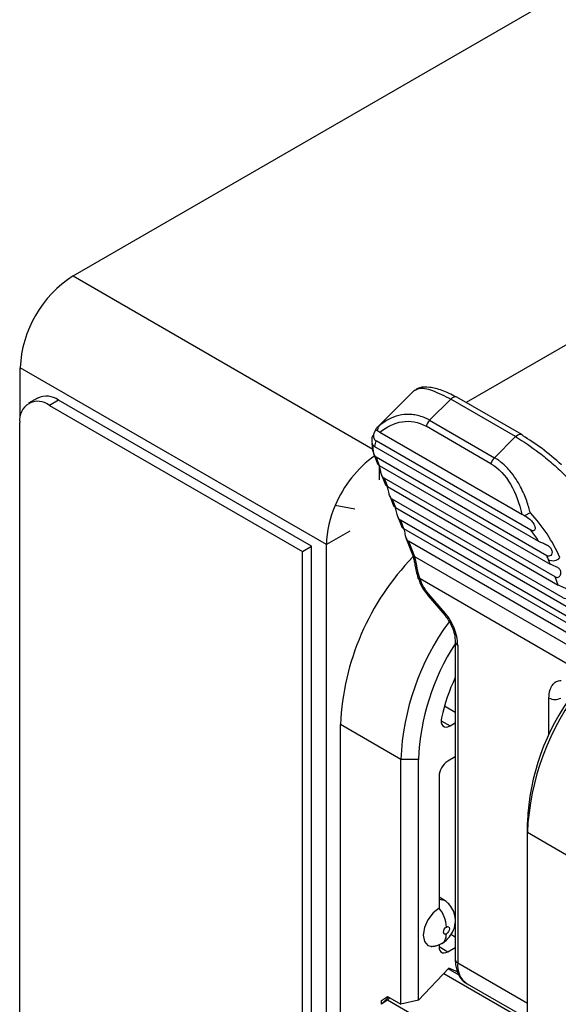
# Model space of a CAD drawing. Header units: millimetres. Extents: x 0 to 419, y 0 to 324.
# Tile 24 of 31: x 315 to 324, y 250 to 268. Entities that reach past the tile are written whole.
import ezdxf

# ---------------------------------------------------------------- set-up
doc = ezdxf.new("R2010")
doc.units = ezdxf.units.MM
doc.header["$LTSCALE"] = 1.5

msp = doc.modelspace()

# ---------------------------------------------------------------- linework, layer by layer
for p, q in [((315.652, 263.426), (378.815, 299.889)), ((331.613, 266.275), (322.729, 261.147)), ((315.652, 263.426), (321.049, 260.311)), ((314.698, 260.873), (314.698, 261.773)), ((320.211, 258.59), (314.698, 261.773)), ((321.785, 261.358), (321.129, 260.704)), ((315.012, 261.228), (314.848, 261.133)), ((315.387, 261.191), (315.223, 261.096)), ((319.945, 258.56), (315.387, 261.191)), ((322.451, 261.208), (322.07, 260.828)), ((323.618, 260.534), (322.451, 261.208)), ((323.729, 260.57), (322.562, 261.243)), ((315.223, 261.096), (319.781, 258.465)), ((322.07, 260.828), (323.237, 260.154)), ((314.693, 209.286), (314.693, 260.79)), ((321.129, 260.704), (321.164, 260.731)), ((323.174, 260.046), (322.007, 260.72)), ((321.175, 260.614), (323.73, 259.139)), ((323.237, 260.154), (323.618, 260.534)), ((321.08, 260.358), (324.032, 258.654)), ((323.893, 258.849), (321.106, 260.458)), ((321.094, 260.139), (321.13, 260.045)), ((324.179, 258.39), (321.11, 260.162)), ((321.134, 260.093), (321.164, 260.016)), ((321.164, 260.016), (324.24, 258.24)), ((321.165, 259.754), (321.165, 260.005)), ((321.206, 259.847), (321.275, 259.667)), ((324.328, 258.01), (321.252, 259.786)), ((321.252, 259.786), (321.309, 259.638)), ((321.309, 259.638), (324.385, 257.862)), ((321.352, 259.469), (321.421, 259.289)), ((324.474, 257.632), (321.398, 259.407)), ((321.398, 259.407), (321.455, 259.26)), ((320.724, 259.227), (320.371, 259.296)), ((321.455, 259.26), (324.531, 257.484)), ((321.497, 259.091), (321.567, 258.911)), ((324.62, 257.254), (321.544, 259.029)), ((321.544, 259.029), (321.601, 258.882)), ((321.601, 258.882), (324.676, 257.106)), ((320.635, 258.835), (320.211, 258.59)), ((321.643, 258.713), (321.755, 258.422)), ((319.781, 258.465), (319.945, 258.56)), ((319.945, 248.884), (319.945, 258.56)), ((320.211, 249.037), (320.211, 258.59)), ((324.765, 256.876), (321.689, 258.651)), ((321.689, 258.651), (321.795, 258.376)), ((319.781, 248.789), (319.781, 258.465)), ((321.795, 258.376), (324.871, 256.601)), ((324.24, 258.24), (324.21, 258.318)), ((324.385, 257.862), (324.328, 258.01)), ((324.896, 256.241), (321.899, 257.972)), ((322.041, 257.669), (322.347, 257.314)), ((322.355, 257.35), (322.048, 257.706)), ((322.531, 256.841), (322.531, 251.125)), ((322.575, 256.779), (322.575, 251.064)), ((322.531, 255.57), (322.337, 255.683)), ((324.219, 255.171), (324.219, 255.83)), ((320.463, 249.228), (320.463, 255.352)), ((321.55, 254.725), (320.463, 255.352)), ((322.277, 255.42), (322.437, 255.329)), ((322.437, 255.329), (322.531, 255.383)), ((321.55, 250.32), (321.55, 254.725)), ((321.868, 254.725), (321.55, 254.725)), ((321.868, 250.394), (321.868, 254.725)), ((322.531, 254.771), (322.398, 254.694)), ((322.239, 254.419), (322.239, 252.05)), ((323.83, 253.408), (323.83, 253.592)), ((323.83, 248.938), (323.83, 253.408)), ((324.917, 252.781), (323.83, 253.408)), ((322.332, 252.19), (322.239, 252.244)), ((322.239, 252.211), (322.332, 252.19)), ((322.531, 251.529), (322.452, 251.574)), ((322.239, 251.356), (322.398, 251.265)), ((322.398, 251.265), (322.531, 251.341)), ((322.418, 250.968), (321.868, 250.394)), ((322.602, 250.841), (322.405, 250.955)), ((322.582, 250.894), (322.418, 250.968)), ((322.575, 251.064), (323.83, 250.339)), ((322.324, 250.87), (323.83, 250.001)), ((322.746, 250.686), (323.83, 250.06)), ((321.205, 250.387), (321.311, 250.458)), ((321.327, 250.449), (321.205, 250.321)), ((321.311, 250.392), (321.205, 250.321)), ((321.205, 250.321), (321.205, 250.387)), ((321.311, 250.458), (321.55, 250.32)), ((321.311, 250.392), (321.352, 250.434)), ((323.83, 248.938), (321.311, 250.392)), ((321.868, 250.394), (321.55, 250.32))]:
    msp.add_line(p, q)
at = {"flags": 128}
for points in [[(322.562, 261.243), (322.561, 261.244), (322.547, 261.249)], [(323.618, 260.534), (323.637, 260.551), (323.656, 260.564), (323.676, 260.572), (323.695, 260.576), (323.712, 260.576), (323.727, 260.571), (323.729, 260.57)], [(323.729, 260.57), (323.74, 260.561), (323.75, 260.547)], [(322.048, 257.706), (322.04, 257.687), (322.038, 257.674), (322.041, 257.669)], [(322.284, 255.475), (322.278, 255.43), (322.28, 255.389), (322.291, 255.354), (322.309, 255.329), (322.335, 255.312), (322.366, 255.307), (322.4, 255.312), (322.437, 255.329)], [(322.239, 252.05), (322.131, 251.963), (322.039, 251.839), (321.978, 251.698), (321.956, 251.561), (321.978, 251.448), (322.039, 251.378), (322.131, 251.36), (322.132, 251.36)], [(322.372, 251.586), (322.351, 251.579), (322.334, 251.582), (322.323, 251.596), (322.319, 251.617), (322.323, 251.643), (322.334, 251.669), (322.351, 251.692), (322.372, 251.709)], [(322.372, 251.709), (322.392, 251.716), (322.409, 251.712), (322.421, 251.699), (322.425, 251.678), (322.421, 251.652), (322.409, 251.626), (322.392, 251.603), (322.372, 251.586)], [(322.242, 251.391), (322.239, 251.357), (322.243, 251.318), (322.255, 251.286), (322.274, 251.262), (322.299, 251.247), (322.329, 251.243), (322.363, 251.249), (322.398, 251.265)]]:
    msp.add_lwpolyline(points, dxfattribs=at)
for centre, radius, start, end in [((316.77, 261.679), 2.075, 122.6055, 177.3945), ((315.168, 260.885), 0.377, 54.3824, 114.3071), ((322.538, 261.139), 0.111, 85.3944, 141.634), ((315.016, 260.842), 0.328, 50.7967, 189.214), ((322.249, 260.652), 0.251, 135.3406, 164.3122), ((321.32, 260.35), 0.24, 153.2909, 178.0837), ((322.307, 258.491), 2.096, 125.7911, 157.4159), ((321.177, 260.172), 0.0901, 201.8558, 241.2393), ((322.117, 260.474), 1.055, 197.2248, 201.1499), ((323.415, 259.978), 0.251, 135.3406, 164.3122), ((322.02, 258.549), 1.81, 155.6249, 178.6771), ((321.82, 257.222), 2.833, 23.6048, 43.2126), ((321.543, 257.025), 2.975, 33.2036, 37.817), ((325.101, 255.134), 4.644, 135.8598, 177.3017), ((321.839, 258.455), 0.0901, 201.8254, 241.24), ((320.912, 258.043), 0.944, 7.3192, 20.6638), ((322.966, 257.837), 1.334, 21.1356, 24.4922), ((324.286, 258.482), 0.181, 245.1196, 315.9168), ((321.884, 258.236), 0.0809, 190.5738, 243.6385), ((322.379, 257.326), 0.0343, 135.0089, 200.4431), ((326.083, 254.527), 4.537, 143.8612, 177.5062), ((325.987, 254.558), 4.123, 146.9567, 177.6854), ((322.603, 256.846), 0.0716, 183.2159, 247.3448), ((325.688, 254.712), 3.489, 154.7995, 167.3679), ((328.397, 253.205), 4.572, 141.5952, 177.4497), ((328.012, 253.415), 4.185, 143.3073, 177.5734), ((324.325, 256.035), 0.231, 242.6097, 297.3902), ((322.585, 254.403), 0.346, 122.6054, 177.3945), ((321.797, 251.682), 0.576, 2.6489, 39.7758), ((322.606, 251.133), 0.0754, 185.6946, 245.624), ((322.968, 251.014), 0.396, 172.8073, 235.8805)]:
    msp.add_arc(centre, radius, start, end)
for points, knots in [([(321.787, 261.356), (321.788, 261.359), (321.791, 261.366), (321.799, 261.368), (321.803, 261.369)], [0, 0, 0, 0, 0.473865, 1, 1, 1, 1]), ([(321.803, 261.369), (321.826, 261.381), (321.895, 261.419), (322.105, 261.386), (322.337, 261.267), (322.451, 261.208)], [0, 0, 0, 0, 0.203322, 0.607488, 1, 1, 1, 1]), ([(322.547, 261.249), (322.461, 261.291), (322.288, 261.377), (322.064, 261.429), (321.894, 261.43), (321.833, 261.385), (321.807, 261.366)], [0, 0, 0, 0, 0.264074, 0.533099, 0.805347, 1, 1, 1, 1]), ([(322.07, 260.828), (322.056, 260.836), (322.023, 260.855), (321.952, 260.887), (321.861, 260.916), (321.74, 260.936), (321.592, 260.935), (321.428, 260.893), (321.279, 260.819), (321.199, 260.758), (321.164, 260.731)], [0, 0, 0, 0, 0.048778, 0.10696, 0.227557, 0.330843, 0.483405, 0.694035, 0.866075, 1, 1, 1, 1]), ([(321.175, 260.614), (321.295, 260.712), (321.432, 260.781), (321.719, 260.825), (321.87, 260.799), (322.007, 260.72)], [0, 0, 0, 0, 0.5, 0.5, 1, 1, 1, 1]), ([(321.133, 260.639), (321.121, 260.647), (321.112, 260.648), (321.097, 260.644), (321.091, 260.638), (321.073, 260.616), (321.064, 260.594), (321.056, 260.551), (321.056, 260.53), (321.069, 260.492), (321.082, 260.472), (321.106, 260.458)], [0, 0, 0, 0, 0.125, 0.125, 0.25, 0.25, 0.5, 0.5, 0.75, 0.75, 1, 1, 1, 1]), ([(321.142, 260.71), (321.132, 260.704), (321.107, 260.687), (321.097, 260.659), (321.091, 260.642)], [0, 0, 0, 0, 0.396643, 1, 1, 1, 1]), ([(321.164, 260.731), (321.161, 260.728), (321.151, 260.716), (321.14, 260.693), (321.133, 260.664), (321.133, 260.647), (321.133, 260.639)], [0, 0, 0, 0, 0.153927, 0.502857, 0.776949, 1, 1, 1, 1]), ([(321.046, 260.553), (321.044, 260.549), (321.021, 260.506), (321.028, 260.452), (321.034, 260.403)], [0, 0, 0, 0, 0.0823742, 1, 1, 1, 1]), ([(323.618, 260.534), (323.759, 260.444), (323.974, 260.307), (324.276, 260.057), (324.549, 259.805), (324.783, 259.546), (324.944, 259.346), (324.987, 259.274), (324.996, 259.259)], [0, 0, 0, 0, 0.280517, 0.42744, 0.578411, 0.826021, 0.963349, 1, 1, 1, 1]), ([(321.08, 260.358), (321.07, 260.365), (321.049, 260.379), (321.033, 260.397), (321.031, 260.401), (321.031, 260.403)], [0, 0, 0, 0, 0.2972627, 0.646966, 1, 1, 1, 1]), ([(321.031, 260.403), (321.032, 260.402), (321.034, 260.399), (321.042, 260.373), (321.047, 260.333), (321.051, 260.286), (321.059, 260.238), (321.076, 260.189), (321.099, 260.171), (321.11, 260.162)], [0, 0, 0, 0, 0.147421, 0.322581, 0.484357, 0.621548, 0.736001, 0.869467, 1, 1, 1, 1]), ([(321.034, 260.403), (321.033, 260.394), (321.028, 260.313), (321.063, 260.22), (321.094, 260.139)], [0, 0, 0, 0, 0.118232, 1, 1, 1, 1]), ([(323.884, 259.161), (323.875, 259.195), (323.855, 259.267), (323.818, 259.381), (323.769, 259.505), (323.706, 259.638), (323.623, 259.779), (323.531, 259.903), (323.431, 260.009), (323.352, 260.079), (323.285, 260.127), (323.252, 260.146), (323.237, 260.154)], [0, 0, 0, 0, 0.080768, 0.173017, 0.276829, 0.392303, 0.519522, 0.671383, 0.773926, 0.893489, 0.952095, 1, 1, 1, 1]), ([(321.13, 260.046), (321.13, 260.045), (321.131, 260.042), (321.141, 260.03), (321.156, 260.021), (321.164, 260.016)], [0, 0, 0, 0, 0.181449, 0.597684, 1, 1, 1, 1]), ([(321.252, 259.786), (321.245, 259.791), (321.229, 259.803), (321.211, 259.833), (321.197, 259.871), (321.188, 259.916), (321.179, 259.963), (321.17, 259.998), (321.162, 260.011), (321.16, 260.015)], [0, 0, 0, 0, 0.119528, 0.243077, 0.377803, 0.534083, 0.719074, 0.924879, 1, 1, 1, 1]), ([(323.174, 260.046), (323.312, 259.967), (323.434, 259.835), (323.622, 259.517), (323.688, 259.331), (323.73, 259.139)], [0, 0, 0, 0, 0.5, 0.5, 1, 1, 1, 1]), ([(321.276, 259.668), (321.276, 259.667), (321.277, 259.664), (321.287, 259.652), (321.302, 259.643), (321.309, 259.638)], [0, 0, 0, 0, 0.181449, 0.597684, 1, 1, 1, 1]), ([(321.398, 259.407), (321.39, 259.413), (321.374, 259.425), (321.356, 259.455), (321.343, 259.493), (321.333, 259.538), (321.324, 259.585), (321.315, 259.62), (321.308, 259.633), (321.306, 259.637)], [0, 0, 0, 0, 0.119528, 0.243077, 0.377803, 0.534083, 0.719074, 0.924879, 1, 1, 1, 1]), ([(321.422, 259.289), (321.422, 259.289), (321.422, 259.286), (321.433, 259.274), (321.448, 259.265), (321.455, 259.26)], [0, 0, 0, 0, 0.1814494, 0.5976841, 1, 1, 1, 1]), ([(321.544, 259.029), (321.536, 259.035), (321.52, 259.047), (321.502, 259.077), (321.488, 259.115), (321.479, 259.16), (321.47, 259.207), (321.461, 259.242), (321.454, 259.255), (321.452, 259.259)], [0, 0, 0, 0, 0.119528, 0.243077, 0.377803, 0.534083, 0.719074, 0.924879, 1, 1, 1, 1]), ([(323.884, 259.161), (323.876, 259.157), (323.86, 259.148), (323.836, 259.136), (323.815, 259.126), (323.797, 259.117), (323.786, 259.112), (323.782, 259.11)], [0, 0, 0, 0, 0.259313, 0.488976, 0.688962, 0.859288, 1, 1, 1, 1]), ([(323.782, 259.11), (323.819, 259.089), (323.849, 259.068), (323.898, 259.027), (323.916, 259.007), (323.958, 258.951), (323.969, 258.918), (323.971, 258.868), (323.962, 258.853), (323.936, 258.837), (323.917, 258.836), (323.893, 258.849)], [0, 0, 0, 0, 0.125, 0.125, 0.25, 0.25, 0.5, 0.5, 0.75, 0.75, 1, 1, 1, 1]), ([(321.601, 258.882), (321.593, 258.887), (321.578, 258.896), (321.568, 258.907), (321.567, 258.91), (321.567, 258.911)], [0, 0, 0, 0, 0.402128, 0.817901, 1, 1, 1, 1]), ([(321.594, 258.886), (321.597, 258.881), (321.606, 258.866), (321.616, 258.829), (321.625, 258.782), (321.634, 258.737), (321.647, 258.699), (321.666, 258.669), (321.682, 258.657), (321.689, 258.651)], [0, 0, 0, 0, 0.107596, 0.306009, 0.484186, 0.635112, 0.765322, 0.884665, 1, 1, 1, 1]), ([(324.032, 258.654), (324.045, 258.647), (324.063, 258.638), (324.107, 258.62), (324.132, 258.61), (324.181, 258.586), (324.205, 258.572), (324.244, 258.537), (324.258, 258.517), (324.274, 258.475), (324.276, 258.454), (324.269, 258.42), (324.262, 258.407), (324.232, 258.378), (324.204, 258.375), (324.179, 258.39)], [0, 0, 0, 0, 0.125, 0.125, 0.25, 0.25, 0.375, 0.375, 0.5, 0.5, 0.625, 0.625, 0.75, 0.75, 1, 1, 1, 1]), ([(321.755, 258.422), (321.768, 258.386), (321.789, 258.324), (321.8, 258.251), (321.805, 258.222)], [0, 0, 0, 0, 0.593043, 1, 1, 1, 1]), ([(321.804, 258.229), (321.81, 258.192), (321.823, 258.117), (321.849, 258.03), (321.863, 257.987)], [0, 0, 0, 0, 0.501627, 1, 1, 1, 1]), ([(324.328, 258.01), (324.353, 257.996), (324.383, 257.998), (324.417, 258.029), (324.426, 258.044), (324.434, 258.081), (324.433, 258.103), (324.418, 258.141), (324.405, 258.157), (324.373, 258.182), (324.354, 258.191), (324.299, 258.214), (324.264, 258.226), (324.24, 258.24)], [0, 0, 0, 0, 0.25, 0.25, 0.375, 0.375, 0.5, 0.5, 0.625, 0.625, 0.75, 0.75, 1, 1, 1, 1]), ([(321.862, 257.993), (321.884, 257.934), (321.93, 257.816), (322.008, 257.715), (322.047, 257.664)], [0, 0, 0, 0, 0.496799, 1, 1, 1, 1]), ([(321.899, 257.972), (321.89, 257.972), (321.873, 257.974), (321.861, 257.981), (321.863, 257.988), (321.864, 257.989)], [0, 0, 0, 0, 0.402166, 0.85332, 1, 1, 1, 1]), ([(324.474, 257.632), (324.499, 257.618), (324.529, 257.619), (324.562, 257.651), (324.572, 257.666), (324.58, 257.703), (324.579, 257.725), (324.564, 257.763), (324.551, 257.779), (324.518, 257.804), (324.5, 257.813), (324.445, 257.836), (324.41, 257.848), (324.385, 257.862)], [0, 0, 0, 0, 0.25, 0.25, 0.375, 0.375, 0.5, 0.5, 0.625, 0.625, 0.75, 0.75, 1, 1, 1, 1]), ([(322.347, 257.314), (322.37, 257.285), (322.419, 257.222), (322.478, 257.104), (322.523, 256.969), (322.528, 256.884), (322.531, 256.839)], [0, 0, 0, 0, 0.202135, 0.436576, 0.70309, 1, 1, 1, 1]), ([(322.575, 256.779), (322.575, 256.883), (322.552, 256.989), (322.471, 257.19), (322.413, 257.284), (322.355, 257.35)], [0, 0, 0, 0, 0.5, 0.5, 1, 1, 1, 1]), ([(324.219, 255.83), (324.219, 255.934), (324.244, 256.012), (324.299, 256.089), (324.323, 256.11), (324.377, 256.139), (324.407, 256.147), (324.44, 256.147)], [0, 0, 0, 0, 0.5, 0.5, 0.75, 0.75, 1, 1, 1, 1]), ([(322.531, 251.864), (322.527, 251.895), (322.517, 251.972), (322.467, 252.067), (322.401, 252.144), (322.355, 252.174), (322.331, 252.19)], [0, 0, 0, 0, 0.231167, 0.575316, 0.779312, 1, 1, 1, 1]), ([(322.288, 251.411), (322.309, 251.425), (322.351, 251.451), (322.42, 251.519), (322.492, 251.626), (322.53, 251.724), (322.531, 251.784), (322.531, 251.787)], [0, 0, 0, 0, 0.176424, 0.340759, 0.619282, 0.981205, 1, 1, 1, 1]), ([(322.094, 251.36), (322.115, 251.361), (322.156, 251.363), (322.216, 251.379), (322.272, 251.402), (322.305, 251.423), (322.32, 251.433)], [0, 0, 0, 0, 0.268727, 0.526495, 0.770778, 1, 1, 1, 1]), ([(322.284, 251.411), (322.287, 251.412), (322.309, 251.418), (322.338, 251.452), (322.367, 251.509), (322.37, 251.561), (322.372, 251.586)], [0, 0, 0, 0, 0.050215, 0.370447, 0.690679, 1, 1, 1, 1]), ([(322.531, 251.129), (322.533, 251.087), (322.538, 250.973), (322.599, 250.822), (322.681, 250.712), (322.742, 250.691), (322.747, 250.689)], [0, 0, 0, 0, 0.230619, 0.611283, 0.968177, 1, 1, 1, 1])]:
    msp.add_open_spline(points, degree=3, knots=knots)
for points in [[(321.133, 260.639), (321.146, 260.631), (321.159, 260.623), (321.175, 260.614)], [(324.445, 260.026), (324.331, 260.13), (324.093, 260.328), (323.859, 260.484), (323.75, 260.547)], [(323.73, 259.139), (323.745, 259.13), (323.762, 259.121), (323.782, 259.11)], [(321.899, 257.972), (321.872, 258.044), (321.856, 258.11), (321.848, 258.164)], [(322.048, 257.706), (321.983, 257.781), (321.931, 257.877), (321.899, 257.972)]]:
    msp.add_open_spline(points, degree=3)

doc.saveas('drawing.dxf')
